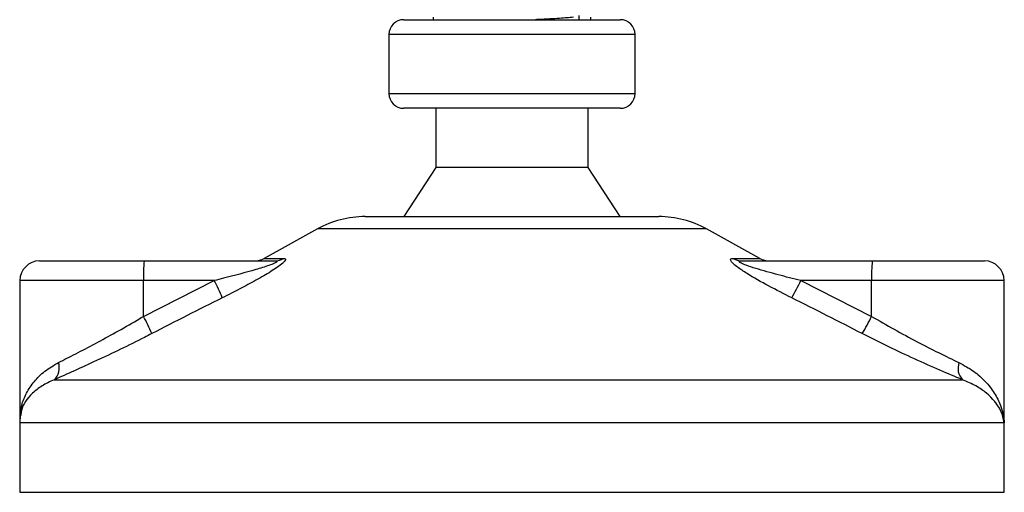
# Model space of a CAD drawing. Header units: millimetres. Extents: x 0 to 420, y 0 to 297.
# Tile 26 of 63: x 186.58 to 194.66, y 178.19 to 182.07. Entities that reach past the tile are written whole.
import ezdxf

# ---------------------------------------------------------------- set-up
doc = ezdxf.new("R2010")
doc.units = ezdxf.units.MM

msp = doc.modelspace()

# ---------------------------------------------------------------- linework, layer by layer
at = {"color": 7, "linetype": 'Continuous', "lineweight": 25}
for p, q in [((189.97709, 182.08779), (189.97709, 182.06679)), ((191.1745, 182.06175), (191.1745, 182.10215)), ((191.27017, 182.06679), (191.27017, 182.08779)), ((189.73464, 182.06679), (191.51262, 182.06679)), ((189.61341, 181.94557), (189.61341, 181.46066)), ((191.63384, 181.94557), (189.61341, 181.94557)), ((191.63384, 181.46066), (191.63384, 181.94557)), ((189.61341, 181.46066), (190.58859, 181.46066)), ((190.58859, 181.46066), (191.63384, 181.46066)), ((190.5928, 181.33944), (189.73464, 181.33944)), ((189.9973, 181.33944), (189.9973, 180.85453)), ((191.51262, 181.33944), (190.5928, 181.33944)), ((191.24996, 180.85453), (191.24996, 181.33944)), ((189.9973, 180.85453), (189.73464, 180.45045)), ((190.60191, 180.85453), (189.9973, 180.85453)), ((191.24996, 180.85453), (190.60191, 180.85453)), ((191.51262, 180.45045), (191.24996, 180.85453)), ((189.41818, 180.45045), (191.82907, 180.45045)), ((189.02662, 180.34926), (188.58923, 180.10701)), ((192.22063, 180.34926), (189.02662, 180.34926)), ((192.65803, 180.10701), (192.22063, 180.34926)), ((186.74621, 180.08677), (187.60436, 180.08677)), ((187.60436, 180.08677), (188.67738, 180.08677)), ((188.58923, 180.10701), (188.74952, 180.10701)), ((192.43836, 180.10701), (192.65803, 180.10701)), ((192.50821, 180.08677), (193.58123, 180.08677)), ((193.58123, 180.08677), (194.50105, 180.08677)), ((186.58457, 179.92514), (186.58457, 178.79571)), ((187.59875, 179.92514), (186.58457, 179.92514)), ((187.59875, 179.63147), (188.18012, 179.92514)), ((188.18012, 179.92514), (187.59875, 179.92514)), ((187.59875, 179.63147), (187.59875, 179.92514)), ((192.99426, 179.92514), (193.57562, 179.63147)), ((193.57562, 179.92514), (192.99426, 179.92514)), ((193.57562, 179.63147), (193.57562, 179.92514)), ((194.66269, 179.92514), (193.57562, 179.92514)), ((194.66269, 178.7816), (194.66269, 179.92514)), ((186.8648, 179.11111), (194.32156, 179.11111)), ((186.58277, 178.75762), (186.58277, 178.18757)), ((194.66205, 178.75762), (186.58277, 178.75762)), ((194.66449, 178.75762), (194.66205, 178.75762)), ((194.66449, 178.18757), (194.66449, 178.75762)), ((186.58277, 178.18757), (194.66449, 178.18757))]:
    msp.add_line(p, q, dxfattribs=at)
for centre, radius, start, end in [((189.73464, 181.94557), 0.12123, 90, 180), ((191.51262, 181.94557), 0.12123, 0, 90), ((189.73464, 181.46066), 0.12123, 180, 270), ((191.51262, 181.46066), 0.12123, 270, 0), ((189.41818, 179.64228), 0.80817, 90, 118.979708), ((191.82907, 179.64228), 0.80817, 61.020292, 90), ((186.74621, 179.92514), 0.16163, 90, 180), ((188.76803, 179.9655), 1.16997, 174.050261, 181.976902), ((188.51092, 180.24841), 0.16163, 270, 298.979708), ((188.67705, 180.22663), 0.13986, 270.133473, 301.2075), ((192.50867, 180.21902), 0.13225, 237.882975, 269.803256), ((192.73634, 180.24841), 0.16163, 241.020292, 270), ((194.7449, 179.9655), 1.16997, 174.050261, 181.976902), ((194.50105, 179.92514), 0.16163, 0, 90), ((186.46457, 179.04426), 1.92849, 22.547678, 27.178994), ((191.1038, 180.82822), 2.09509, 330.096618, 334.465824), ((185.99515, 178.77386), 1.81853, 23.193696, 28.137808), ((191.7924, 180.51231), 1.98891, 329.071778, 333.712755), ((186.77409, 179.20963), 0.13392, 312.637892, 18.675685), ((194.42232, 179.20555), 0.1381, 160.122409, 223.146491), ((186.98686, 178.75762), 0.40409, 171.400545, 180), ((194.2604, 178.75762), 0.40409, 0, 5.40863)]:
    msp.add_arc(centre, radius, start, end, dxfattribs=at)
for points, knots in [([(191.12781, 182.08687), (191.0933, 182.08355), (191.02328, 182.07681), (190.89992, 182.07083), (190.82365, 182.06719), (190.81533, 182.06679)], [0, 0, 0, 0, 0.4640521, 0.9415225, 1, 1, 1, 1]), ([(188.67738, 180.08677), (188.68153, 180.08665), (188.68822, 180.08645), (188.69406, 180.08456), (188.69558, 180.08165), (188.6918, 180.07735), (188.68415, 180.07251), (188.66515, 180.06304), (188.6114, 180.04278), (188.47165, 179.99988), (188.31961, 179.95992), (188.20529, 179.93141), (188.18012, 179.92514)], [0, 0, 0, 0, 0.0326282, 0.0525244, 0.0758401, 0.1000535, 0.1224526, 0.1468975, 0.2362249, 0.4244765, 0.873292, 1, 1, 1, 1]), ([(188.74952, 180.10701), (188.75549, 180.10619), (188.76752, 180.10454), (188.76283, 180.08959), (188.73927, 180.06525), (188.6831, 180.02305), (188.58442, 179.96238), (188.45682, 179.89163), (188.34145, 179.83173), (188.27072, 179.7963), (188.24565, 179.78374)], [0, 0, 0, 0, 0.07157335, 0.14434732, 0.20833536, 0.30965956, 0.49233005, 0.69118879, 0.89052506, 1, 1, 1, 1]), ([(192.91996, 179.78374), (192.85618, 179.81592), (192.72902, 179.88009), (192.57764, 179.96606), (192.48058, 180.0302), (192.4361, 180.06683), (192.41708, 180.09052), (192.41796, 180.10391), (192.4297, 180.10692), (192.43759, 180.107), (192.43836, 180.10701)], [0, 0, 0, 0, 0.2791688, 0.5566156, 0.6991027, 0.7915598, 0.8614835, 0.9308082, 0.9932657, 1, 1, 1, 1]), ([(192.99426, 179.92514), (192.93223, 179.94075), (192.80757, 179.97212), (192.65629, 180.01413), (192.55555, 180.04685), (192.51142, 180.0644), (192.49481, 180.07366), (192.48876, 180.07876), (192.48729, 180.08226), (192.491, 180.08535), (192.49808, 180.08649), (192.50489, 180.08676), (192.50744, 180.08677), (192.50821, 180.08677)], [0, 0, 0, 0, 0.3126385, 0.6283409, 0.7723225, 0.8532102, 0.8895986, 0.904004, 0.9304919, 0.9491875, 0.9821779, 0.994635, 1, 1, 1, 1]), ([(188.24565, 179.78374), (188.14932, 179.7355), (187.95582, 179.63861), (187.76335, 179.53973), (187.6667, 179.49008)], [0, 0, 0, 0, 0.4978543, 1, 1, 1, 1]), ([(193.49851, 179.49008), (193.40274, 179.53931), (193.21039, 179.63819), (193.01705, 179.73509), (192.91996, 179.78374)], [0, 0, 0, 0, 0.497852, 1, 1, 1, 1]), ([(186.90095, 179.25251), (186.94719, 179.27598), (187.04107, 179.32363), (187.20175, 179.40795), (187.37177, 179.50053), (187.5054, 179.57642), (187.58133, 179.6212), (187.59875, 179.63147)], [0, 0, 0, 0, 0.2283053, 0.4634776, 0.6938128, 0.9297437, 1, 1, 1, 1]), ([(193.57562, 179.63147), (193.63719, 179.59569), (193.76194, 179.52319), (193.94794, 179.42347), (194.12998, 179.33048), (194.2377, 179.27878), (194.29245, 179.25251)], [0, 0, 0, 0, 0.24659364, 0.49969127, 0.74573559, 1, 1, 1, 1]), ([(187.6667, 179.49008), (187.64666, 179.4798), (187.5608, 179.43578), (187.40709, 179.35979), (187.21336, 179.26796), (187.0272, 179.18289), (186.91945, 179.13527), (186.8648, 179.11111)], [0, 0, 0, 0, 0.0699949, 0.2998887, 0.53536, 0.7642956, 1, 1, 1, 1]), ([(194.32156, 179.11111), (194.26105, 179.13641), (194.13788, 179.18791), (193.93089, 179.27993), (193.71489, 179.38071), (193.5713, 179.45328), (193.49851, 179.49008)], [0, 0, 0, 0, 0.2463531, 0.5014676, 0.7472632, 1, 1, 1, 1]), ([(186.58754, 178.7816), (186.58922, 178.8216), (186.59237, 178.89638), (186.6358, 179.00302), (186.6987, 179.09758), (186.78471, 179.18445), (186.86188, 179.22963), (186.90095, 179.25251)], [0, 0, 0, 0, 0.2250981, 0.4208767, 0.6202762, 0.807726, 1, 1, 1, 1]), ([(194.29245, 179.25251), (194.33381, 179.22997), (194.4166, 179.18487), (194.51197, 179.09825), (194.586, 179.00337), (194.64209, 178.88929), (194.65949, 178.80603), (194.66203, 178.75804), (194.66205, 178.75762)], [0, 0, 0, 0, 0.18152701, 0.36328845, 0.55228317, 0.74136233, 0.99775369, 1, 1, 1, 1]), ([(186.8648, 179.11111), (186.83058, 179.09517), (186.76146, 179.06297), (186.66014, 178.98026), (186.59776, 178.8959), (186.59314, 178.83156), (186.59212, 178.81727)], [0, 0, 0, 0, 0.2123614, 0.4290443, 0.8732781, 1, 1, 1, 1]), ([(194.66205, 178.75762), (194.66203, 178.75791), (194.65921, 178.79222), (194.63575, 178.87681), (194.55215, 178.97987), (194.43513, 179.06258), (194.35965, 179.09483), (194.32156, 179.11111)], [0, 0, 0, 0, 0.0022151, 0.258094, 0.6355, 0.8160594, 1, 1, 1, 1]), ([(194.65514, 178.81726), (194.65938, 178.79773), (194.66369, 178.7779), (194.66208, 178.75791), (194.66205, 178.75762)], [0, 0, 0, 0, 0.9852732, 1, 1, 1, 1]), ([(194.66205, 178.75762), (194.66208, 178.75804), (194.66252, 178.76607), (194.66108, 178.77404), (194.65972, 178.7816)], [0, 0, 0, 0, 0.0519005, 1, 1, 1, 1])]:
    msp.add_open_spline(points, degree=3, knots=knots, dxfattribs=at)

doc.saveas('drawing.dxf')
